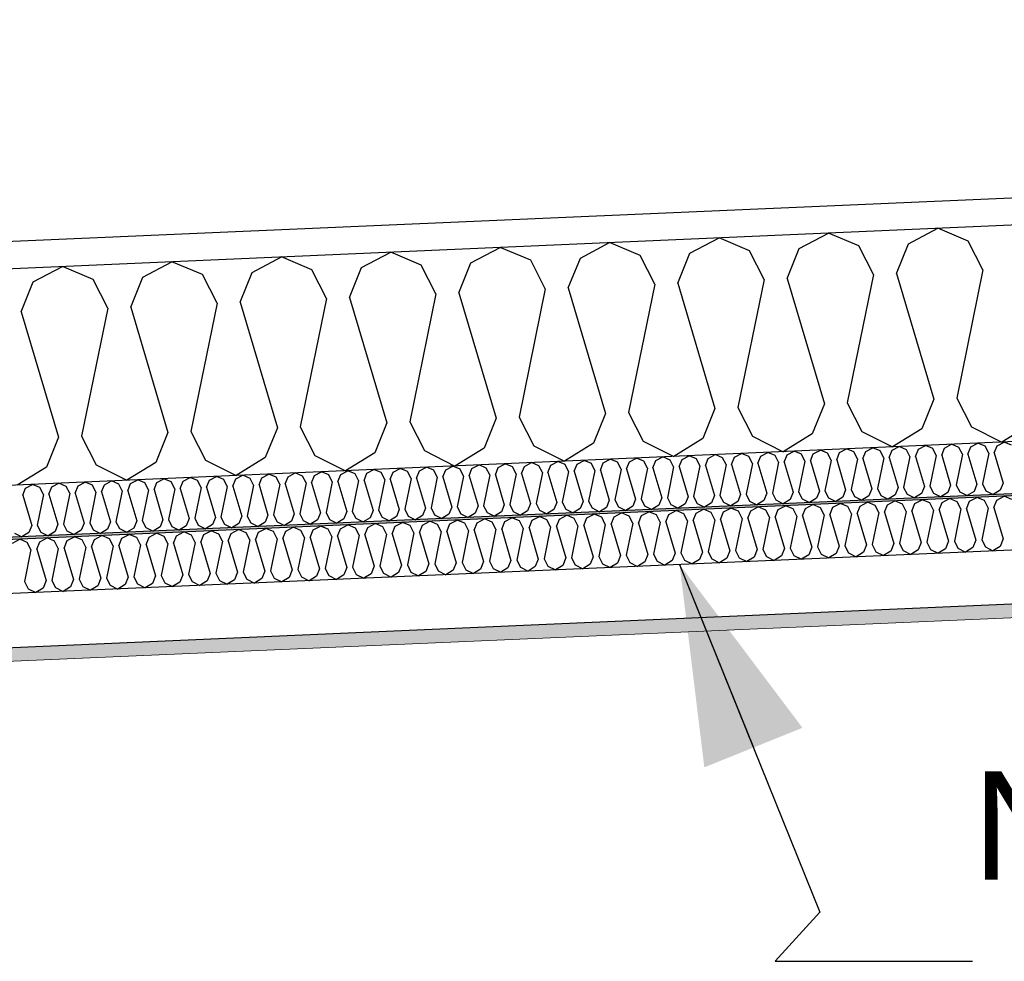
# Model space of a CAD drawing. Header units: millimetres. Extents: x -82116 to -59237, y -2070 to 13065.
# Tile 19 of 66: x -74773 to -73863, y 6256 to 7127. Entities that reach past the tile are written whole.
import ezdxf

# ---------------------------------------------------------------- set-up
doc = ezdxf.new("R2010")
doc.units = ezdxf.units.MM
doc.header["$LTSCALE"] = 0.5
doc.header["$MEASUREMENT"] = 0
doc.linetypes.add('PLINE', pattern=[0])
for name, color, linetype in [('223- Bjelker', 7, 'Continuous'), ('256- Faste himlinger og overflatebehandling (Skravur)(Nye konstruksjoner)', 7, 'Continuous'), ('256- Faste himlinger og overflatebehandling(Nye konstruksjoner)', 7, 'Continuous'), ('261- Primærkonstruksjon (tak)', 7, 'Continuous'), ('261- Primærkonstruksjon (tak) (Skravur)', 7, 'Continuous'), ('832- Tekst bygning(Nye konstruksjoner)', 7, 'Continuous')]:
    doc.layers.add(name, color=color, linetype=linetype)
doc.layers.add('236- Innvendig kledning og overflate(Nye konstruksjoner)', color=7, linetype='Continuous', lineweight=0)
doc.styles.add('GENERATED_STYLE_3', font='arial.ttf')
doc.dimstyles.new('GENERATED_STYLE__2', dxfattribs={"dimtxt": 0.18, "dimasz": 182.4, "dimexe": 0.18, "dimexo": 0.0625, "dimgap": 0, "dimtad": 0, "dimtih": 1, "dimtoh": 1, "dimdec": 4, "dimzin": 0, "dimdsep": 46, "dimcen": 0.09, "dimadec": 0, "dimazin": 0, "dimtfac": 1, "dimtdec": 4, "dimtmove": 0, "dimatfit": 3, "dimldrblk": 'ARROWHEAD_5', "dimfxl": 1, "dimtolj": 1, "dimtzin": 0, "dimarcsym": 0})

# ---------------------------------------------------------------- blocks, each defined once
blk = doc.blocks.new('*X7')
at = {"layer": '261- Primærkonstruksjon (tak) (Skravur)', "linetype": 'PLINE'}
for p, q in [((-73951.86, 6919.58), (-73924.83, 6933.85)), ((-73896.66, 6921.99), (-73924.83, 6933.85)), ((-74154.02, 6910.75), (-74126.98, 6925.02)), ((-74098.81, 6913.16), (-74126.98, 6925.02)), ((-74052.94, 6915.17), (-74025.91, 6929.43)), ((-73997.73, 6917.58), (-74025.91, 6929.43)), ((-74356.17, 6901.93), (-74329.13, 6916.19)), ((-74300.96, 6904.34), (-74329.13, 6916.19)), ((-74255.09, 6906.34), (-74228.06, 6920.61)), ((-74199.89, 6908.75), (-74228.06, 6920.61)), ((-74064.07, 6887.56), (-74052.94, 6915.17)), ((-73984.23, 6891.05), (-73997.73, 6917.58)), ((-73963, 6891.97), (-73951.86, 6919.58)), ((-73883.16, 6895.46), (-73896.66, 6921.99)), ((-74558.32, 6893.1), (-74531.29, 6907.37)), ((-74503.11, 6895.51), (-74531.29, 6907.37)), ((-74457.24, 6897.51), (-74430.21, 6911.78)), ((-74402.04, 6899.92), (-74430.21, 6911.78)), ((-74266.23, 6878.73), (-74255.09, 6906.34)), ((-74186.39, 6882.22), (-74199.89, 6908.75)), ((-74165.15, 6883.15), (-74154.02, 6910.75)), ((-74085.31, 6886.63), (-74098.81, 6913.16)), ((-74760.47, 6884.27), (-74733.44, 6898.54)), ((-74705.26, 6886.68), (-74733.44, 6898.54)), ((-74659.39, 6888.69), (-74632.36, 6902.95)), ((-74604.19, 6891.1), (-74632.36, 6902.95)), ((-74489.61, 6868.98), (-74503.11, 6895.51)), ((-74468.38, 6869.91), (-74457.24, 6897.51)), ((-74388.54, 6873.39), (-74402.04, 6899.92)), ((-74367.3, 6874.32), (-74356.17, 6901.93)), ((-74287.46, 6877.81), (-74300.96, 6904.34)), ((-73883.16, 6895.46), (-73907.34, 6776.97)), ((-74691.76, 6860.15), (-74705.26, 6886.68)), ((-74670.53, 6861.08), (-74659.39, 6888.69)), ((-74590.69, 6864.57), (-74604.19, 6891.1)), ((-74569.45, 6865.5), (-74558.32, 6893.1)), ((-74085.31, 6886.63), (-74109.5, 6768.15)), ((-74064.07, 6887.56), (-74029.66, 6771.63)), ((-73984.23, 6891.05), (-74008.42, 6772.56)), ((-73963, 6891.97), (-73928.58, 6776.04)), ((-74771.6, 6856.67), (-74760.47, 6884.27)), ((-74287.46, 6877.81), (-74311.65, 6759.32)), ((-74266.23, 6878.73), (-74231.81, 6762.81)), ((-74186.39, 6882.22), (-74210.57, 6763.73)), ((-74165.15, 6883.15), (-74130.73, 6767.22)), ((-74489.61, 6868.98), (-74513.8, 6750.49)), ((-74468.38, 6869.91), (-74433.96, 6753.98)), ((-74388.54, 6873.39), (-74412.72, 6754.91)), ((-74367.3, 6874.32), (-74332.88, 6758.39)), ((-74691.76, 6860.15), (-74715.95, 6741.67)), ((-74670.53, 6861.08), (-74636.11, 6745.15)), ((-74590.69, 6864.57), (-74614.87, 6746.08)), ((-74569.45, 6865.5), (-74535.03, 6749.57)), ((-74771.6, 6856.67), (-74737.19, 6740.74)), ((-74109.5, 6768.15), (-74096, 6741.62)), ((-74029.66, 6771.63), (-74040.79, 6744.03)), ((-74008.42, 6772.56), (-73994.92, 6746.03)), ((-73928.58, 6776.04), (-73939.72, 6748.44)), ((-73907.34, 6776.97), (-73893.84, 6750.44)), ((-74311.65, 6759.32), (-74298.15, 6732.79)), ((-74231.81, 6762.81), (-74242.94, 6735.2)), ((-74210.57, 6763.73), (-74197.07, 6737.2)), ((-74130.73, 6767.22), (-74141.87, 6739.61)), ((-74513.8, 6750.49), (-74500.3, 6723.96)), ((-74433.96, 6753.98), (-74445.09, 6726.37)), ((-74412.72, 6754.91), (-74399.22, 6728.38)), ((-74332.88, 6758.39), (-74344.02, 6730.79)), ((-73893.84, 6750.44), (-73865.57, 6736.24)), ((-73838.64, 6752.85), (-73865.57, 6736.24)), ((-74737.19, 6740.74), (-74748.32, 6713.14)), ((-74715.95, 6741.67), (-74702.45, 6715.14)), ((-74636.11, 6745.15), (-74647.24, 6717.55)), ((-74614.87, 6746.08), (-74601.37, 6719.55)), ((-74535.03, 6749.57), (-74546.17, 6721.96)), ((-74096, 6741.62), (-74067.72, 6727.42)), ((-74040.79, 6744.03), (-74067.72, 6727.42)), ((-73994.92, 6746.03), (-73966.65, 6731.83)), ((-73939.72, 6748.44), (-73966.65, 6731.83)), ((-74298.15, 6732.79), (-74269.87, 6718.59)), ((-74242.94, 6735.2), (-74269.87, 6718.59)), ((-74197.07, 6737.2), (-74168.8, 6723)), ((-74141.87, 6739.61), (-74168.8, 6723)), ((-74500.3, 6723.96), (-74472.02, 6709.76)), ((-74445.09, 6726.37), (-74472.02, 6709.76)), ((-74399.22, 6728.38), (-74370.95, 6714.18)), ((-74344.02, 6730.79), (-74370.95, 6714.18)), ((-74702.45, 6715.14), (-74674.18, 6700.94)), ((-74647.24, 6717.55), (-74674.18, 6700.94)), ((-74601.37, 6719.55), (-74573.1, 6705.35)), ((-74546.17, 6721.96), (-74573.1, 6705.35)), ((-74748.32, 6713.14), (-74775.25, 6696.53))]:
    blk.add_line(p, q, dxfattribs=at)
blk = doc.blocks.new('*X22')
at = {"layer": '256- Faste himlinger og overflatebehandling (Skravur)(Nye konstruksjoner)', "linetype": 'PLINE'}
for p, q in [((-73967.07, 6728.67), (-73960.58, 6732.09)), ((-73953.82, 6729.25), (-73960.58, 6732.09)), ((-73942.81, 6729.73), (-73936.32, 6733.15)), ((-73929.56, 6730.31), (-73936.32, 6733.15)), ((-73918.55, 6730.79), (-73912.06, 6734.21)), ((-73905.3, 6731.37), (-73912.06, 6734.21)), ((-73896.97, 6725.22), (-73894.29, 6731.85)), ((-73894.29, 6731.85), (-73887.81, 6735.27)), ((-73881.04, 6732.43), (-73887.81, 6735.27)), ((-73877.8, 6726.06), (-73881.04, 6732.43)), ((-73872.71, 6726.28), (-73870.04, 6732.91)), ((-73870.04, 6732.91), (-73863.55, 6736.33)), ((-73856.79, 6733.49), (-73863.55, 6736.33)), ((-74185.39, 6719.14), (-74178.9, 6722.56)), ((-74172.14, 6719.72), (-74178.9, 6722.56)), ((-74161.13, 6720.2), (-74154.65, 6723.62)), ((-74147.88, 6720.78), (-74154.65, 6723.62)), ((-74136.88, 6721.26), (-74130.39, 6724.68)), ((-74123.63, 6721.83), (-74130.39, 6724.68)), ((-74112.62, 6722.32), (-74106.13, 6725.74)), ((-74099.37, 6722.89), (-74106.13, 6725.74)), ((-74096.13, 6716.53), (-74099.37, 6722.89)), ((-74091.03, 6716.75), (-74088.36, 6723.37)), ((-74088.36, 6723.37), (-74081.87, 6726.8)), ((-74075.11, 6723.95), (-74081.87, 6726.8)), ((-74071.87, 6717.59), (-74075.11, 6723.95)), ((-74066.77, 6717.81), (-74064.1, 6724.43)), ((-74064.1, 6724.43), (-74057.61, 6727.86)), ((-74050.85, 6725.01), (-74057.61, 6727.86)), ((-74047.61, 6718.65), (-74050.85, 6725.01)), ((-74042.52, 6718.87), (-74039.84, 6725.49)), ((-74039.84, 6725.49), (-74033.36, 6728.92)), ((-74026.59, 6726.07), (-74033.36, 6728.92)), ((-74023.35, 6719.7), (-74026.59, 6726.07)), ((-74018.26, 6719.93), (-74015.58, 6726.55)), ((-74015.58, 6726.55), (-74009.1, 6729.98)), ((-74002.34, 6727.13), (-74009.1, 6729.98)), ((-73999.1, 6720.76), (-74002.34, 6727.13)), ((-73994, 6720.99), (-73991.33, 6727.61)), ((-73991.33, 6727.61), (-73984.84, 6731.04)), ((-73978.08, 6728.19), (-73984.84, 6731.04)), ((-73974.84, 6721.82), (-73978.08, 6728.19)), ((-73969.74, 6722.05), (-73967.07, 6728.67)), ((-73950.58, 6722.88), (-73956.38, 6694.44)), ((-73950.58, 6722.88), (-73953.82, 6729.25)), ((-73945.48, 6723.1), (-73942.81, 6729.73)), ((-73945.48, 6723.1), (-73937.22, 6695.28)), ((-73926.32, 6723.94), (-73932.13, 6695.5)), ((-73926.32, 6723.94), (-73929.56, 6730.31)), ((-73921.22, 6724.16), (-73918.55, 6730.79)), ((-73921.22, 6724.16), (-73912.96, 6696.34)), ((-73902.06, 6725), (-73907.87, 6696.56)), ((-73902.06, 6725), (-73905.3, 6731.37)), ((-73896.97, 6725.22), (-73888.71, 6697.4)), ((-73877.8, 6726.06), (-73883.61, 6697.62)), ((-73872.71, 6726.28), (-73864.45, 6698.46)), ((-74379.46, 6710.67), (-74372.97, 6714.09)), ((-74366.21, 6711.24), (-74372.97, 6714.09)), ((-74355.2, 6711.72), (-74348.71, 6715.15)), ((-74341.95, 6712.3), (-74348.71, 6715.15)), ((-74330.94, 6712.78), (-74324.45, 6716.21)), ((-74317.69, 6713.36), (-74324.45, 6716.21)), ((-74309.36, 6707.22), (-74306.68, 6713.84)), ((-74306.68, 6713.84), (-74300.19, 6717.27)), ((-74293.43, 6714.42), (-74300.19, 6717.27)), ((-74290.19, 6708.05), (-74293.43, 6714.42)), ((-74285.1, 6708.28), (-74282.42, 6714.9)), ((-74282.42, 6714.9), (-74275.94, 6718.33)), ((-74269.18, 6715.48), (-74275.94, 6718.33)), ((-74265.94, 6709.11), (-74269.18, 6715.48)), ((-74260.84, 6709.34), (-74258.17, 6715.96)), ((-74258.17, 6715.96), (-74251.68, 6719.39)), ((-74244.92, 6716.54), (-74251.68, 6719.39)), ((-74241.68, 6710.17), (-74244.92, 6716.54)), ((-74236.58, 6710.39), (-74233.91, 6717.02)), ((-74233.91, 6717.02), (-74227.42, 6720.44)), ((-74220.66, 6717.6), (-74227.42, 6720.44)), ((-74217.42, 6711.23), (-74220.66, 6717.6)), ((-74212.32, 6711.45), (-74209.65, 6718.08)), ((-74209.65, 6718.08), (-74203.16, 6721.5)), ((-74196.4, 6718.66), (-74203.16, 6721.5)), ((-74193.16, 6712.29), (-74196.4, 6718.66)), ((-74188.06, 6712.51), (-74185.39, 6719.14)), ((-74168.9, 6713.35), (-74172.14, 6719.72)), ((-74163.81, 6713.57), (-74161.13, 6720.2)), ((-74163.81, 6713.57), (-74155.55, 6685.75)), ((-74144.64, 6714.41), (-74150.45, 6685.97)), ((-74144.64, 6714.41), (-74147.88, 6720.78)), ((-74139.55, 6714.63), (-74136.88, 6721.26)), ((-74139.55, 6714.63), (-74131.29, 6686.81)), ((-74120.39, 6715.47), (-74126.19, 6687.03)), ((-74120.39, 6715.47), (-74123.63, 6721.83)), ((-74115.29, 6715.69), (-74112.62, 6722.32)), ((-74115.29, 6715.69), (-74107.03, 6687.87)), ((-74096.13, 6716.53), (-74101.93, 6688.09)), ((-74091.03, 6716.75), (-74082.77, 6688.93)), ((-74071.87, 6717.59), (-74077.67, 6689.15)), ((-74066.77, 6717.81), (-74058.51, 6689.99)), ((-74047.61, 6718.65), (-74053.42, 6690.21)), ((-74042.52, 6718.87), (-74034.25, 6691.04)), ((-74023.35, 6719.7), (-74029.16, 6691.27)), ((-74018.26, 6719.93), (-74010, 6692.1)), ((-73999.1, 6720.76), (-74004.9, 6692.33)), ((-73994, 6720.99), (-73985.74, 6693.16)), ((-73974.84, 6721.82), (-73980.64, 6693.39)), ((-73969.74, 6722.05), (-73961.48, 6694.22)), ((-74597.78, 6701.13), (-74591.29, 6704.56)), ((-74584.53, 6701.71), (-74591.29, 6704.56)), ((-74573.52, 6702.19), (-74567.03, 6705.62)), ((-74560.27, 6702.77), (-74567.03, 6705.62)), ((-74549.26, 6703.25), (-74542.78, 6706.68)), ((-74536.02, 6703.83), (-74542.78, 6706.68)), ((-74525.01, 6704.31), (-74518.52, 6707.73)), ((-74511.76, 6704.89), (-74518.52, 6707.73)), ((-74508.52, 6698.52), (-74511.76, 6704.89)), ((-74503.42, 6698.74), (-74500.75, 6705.37)), ((-74500.75, 6705.37), (-74494.26, 6708.79)), ((-74487.5, 6705.95), (-74494.26, 6708.79)), ((-74484.26, 6699.58), (-74487.5, 6705.95)), ((-74479.16, 6699.8), (-74476.49, 6706.43)), ((-74476.49, 6706.43), (-74470, 6709.85)), ((-74463.24, 6707.01), (-74470, 6709.85)), ((-74460, 6700.64), (-74463.24, 6707.01)), ((-74454.9, 6700.86), (-74452.23, 6707.49)), ((-74452.23, 6707.49), (-74445.74, 6710.91)), ((-74438.98, 6708.07), (-74445.74, 6710.91)), ((-74435.74, 6701.7), (-74438.98, 6708.07)), ((-74430.65, 6701.92), (-74427.97, 6708.55)), ((-74427.97, 6708.55), (-74421.49, 6711.97)), ((-74414.72, 6709.13), (-74421.49, 6711.97)), ((-74411.48, 6702.76), (-74414.72, 6709.13)), ((-74406.39, 6702.98), (-74403.72, 6709.61)), ((-74403.72, 6709.61), (-74397.23, 6713.03)), ((-74390.47, 6710.18), (-74397.23, 6713.03)), ((-74387.23, 6703.82), (-74390.47, 6710.18)), ((-74382.13, 6704.04), (-74379.46, 6710.67)), ((-74362.97, 6704.88), (-74368.77, 6676.44)), ((-74362.97, 6704.88), (-74366.21, 6711.24)), ((-74357.87, 6705.1), (-74355.2, 6711.72)), ((-74357.87, 6705.1), (-74349.61, 6677.28)), ((-74338.71, 6705.94), (-74344.51, 6677.5)), ((-74338.71, 6705.94), (-74341.95, 6712.3)), ((-74333.61, 6706.16), (-74330.94, 6712.78)), ((-74333.61, 6706.16), (-74325.35, 6678.34)), ((-74314.45, 6706.99), (-74320.26, 6678.56)), ((-74314.45, 6706.99), (-74317.69, 6713.36)), ((-74309.36, 6707.22), (-74301.09, 6679.39)), ((-74290.19, 6708.05), (-74296, 6679.62)), ((-74285.1, 6708.28), (-74276.84, 6680.45)), ((-74265.94, 6709.11), (-74271.74, 6680.68)), ((-74260.84, 6709.34), (-74252.58, 6681.51)), ((-74241.68, 6710.17), (-74247.48, 6681.74)), ((-74236.58, 6710.39), (-74228.32, 6682.57)), ((-74217.42, 6711.23), (-74223.22, 6682.79)), ((-74212.32, 6711.45), (-74204.06, 6683.63)), ((-74193.16, 6712.29), (-74198.97, 6683.85)), ((-74188.06, 6712.51), (-74179.8, 6684.69)), ((-74168.9, 6713.35), (-74174.71, 6684.91)), ((-74767.59, 6693.72), (-74761.1, 6697.14)), ((-74754.34, 6694.3), (-74761.1, 6697.14)), ((-74743.33, 6694.78), (-74736.84, 6698.2)), ((-74730.08, 6695.36), (-74736.84, 6698.2)), ((-74726.84, 6688.99), (-74730.08, 6695.36)), ((-74721.74, 6689.21), (-74719.07, 6695.84)), ((-74719.07, 6695.84), (-74712.58, 6699.26)), ((-74705.82, 6696.42), (-74712.58, 6699.26)), ((-74702.58, 6690.05), (-74705.82, 6696.42)), ((-74697.49, 6690.27), (-74694.81, 6696.9)), ((-74694.81, 6696.9), (-74688.33, 6700.32)), ((-74681.56, 6697.47), (-74688.33, 6700.32)), ((-74678.32, 6691.11), (-74681.56, 6697.47)), ((-74673.23, 6691.33), (-74670.56, 6697.96)), ((-74670.56, 6697.96), (-74664.07, 6701.38)), ((-74657.31, 6698.53), (-74664.07, 6701.38)), ((-74654.07, 6692.17), (-74657.31, 6698.53)), ((-74648.97, 6692.39), (-74646.3, 6699.01)), ((-74646.3, 6699.01), (-74639.81, 6702.44)), ((-74633.05, 6699.59), (-74639.81, 6702.44)), ((-74629.81, 6693.23), (-74633.05, 6699.59)), ((-74624.71, 6693.45), (-74622.04, 6700.07)), ((-74622.04, 6700.07), (-74615.55, 6703.5)), ((-74608.79, 6700.65), (-74615.55, 6703.5)), ((-74605.55, 6694.29), (-74608.79, 6700.65)), ((-74600.45, 6694.51), (-74597.78, 6701.13)), ((-74581.29, 6695.34), (-74587.1, 6666.91)), ((-74581.29, 6695.34), (-74584.53, 6701.71)), ((-74576.2, 6695.57), (-74573.52, 6702.19)), ((-74576.2, 6695.57), (-74567.93, 6667.74)), ((-74557.03, 6696.4), (-74562.84, 6667.97)), ((-74557.03, 6696.4), (-74560.27, 6702.77)), ((-74551.94, 6696.63), (-74549.26, 6703.25)), ((-74551.94, 6696.63), (-74543.68, 6668.8)), ((-74532.78, 6697.46), (-74538.58, 6669.03)), ((-74532.78, 6697.46), (-74536.02, 6703.83)), ((-74527.68, 6697.69), (-74525.01, 6704.31)), ((-74527.68, 6697.69), (-74519.42, 6669.86)), ((-74508.52, 6698.52), (-74514.32, 6670.08)), ((-74503.42, 6698.74), (-74495.16, 6670.92)), ((-74484.26, 6699.58), (-74490.06, 6671.14)), ((-74479.16, 6699.8), (-74470.9, 6671.98)), ((-74460, 6700.64), (-74465.81, 6672.2)), ((-74454.9, 6700.86), (-74446.64, 6673.04)), ((-74435.74, 6701.7), (-74441.55, 6673.26)), ((-74430.65, 6701.92), (-74422.39, 6674.1)), ((-74411.48, 6702.76), (-74417.29, 6674.32)), ((-74406.39, 6702.98), (-74398.13, 6675.16)), ((-74387.23, 6703.82), (-74393.03, 6675.38)), ((-74382.13, 6704.04), (-74373.87, 6676.22)), ((-73937.22, 6695.28), (-73939.89, 6688.66)), ((-73932.13, 6695.5), (-73928.89, 6689.14)), ((-73912.96, 6696.34), (-73915.64, 6689.72)), ((-73907.87, 6696.56), (-73904.63, 6690.2)), ((-73888.71, 6697.4), (-73891.38, 6690.77)), ((-73883.61, 6697.62), (-73880.37, 6691.26)), ((-73864.45, 6698.46), (-73867.12, 6691.83)), ((-74770.26, 6687.09), (-74767.59, 6693.72)), ((-74770.26, 6687.09), (-74762, 6659.27)), ((-74751.1, 6687.93), (-74756.9, 6659.49)), ((-74751.1, 6687.93), (-74754.34, 6694.3)), ((-74746, 6688.15), (-74743.33, 6694.78)), ((-74746, 6688.15), (-74737.74, 6660.33)), ((-74726.84, 6688.99), (-74732.64, 6660.55)), ((-74721.74, 6689.21), (-74713.48, 6661.39)), ((-74702.58, 6690.05), (-74708.39, 6661.61)), ((-74697.49, 6690.27), (-74689.23, 6662.45)), ((-74678.32, 6691.11), (-74684.13, 6662.67)), ((-74673.23, 6691.33), (-74664.97, 6663.51)), ((-74654.07, 6692.17), (-74659.87, 6663.73)), ((-74648.97, 6692.39), (-74640.71, 6664.57)), ((-74629.81, 6693.23), (-74635.61, 6664.79)), ((-74624.71, 6693.45), (-74616.45, 6665.63)), ((-74605.55, 6694.29), (-74611.35, 6665.85)), ((-74600.45, 6694.51), (-74592.19, 6666.68)), ((-74131.29, 6686.81), (-74133.96, 6680.18)), ((-74126.19, 6687.03), (-74122.95, 6680.66)), ((-74107.03, 6687.87), (-74109.7, 6681.24)), ((-74101.93, 6688.09), (-74098.69, 6681.72)), ((-74082.77, 6688.93), (-74085.44, 6682.3)), ((-74077.67, 6689.15), (-74074.43, 6682.78)), ((-74058.51, 6689.99), (-74061.19, 6683.36)), ((-74053.42, 6690.21), (-74050.18, 6683.84)), ((-74034.25, 6691.04), (-74036.93, 6684.42)), ((-74029.16, 6691.27), (-74025.92, 6684.9)), ((-74010, 6692.1), (-74012.67, 6685.48)), ((-74004.9, 6692.33), (-74001.66, 6685.96)), ((-73988.41, 6686.54), (-73994.87, 6682.55)), ((-73985.74, 6693.16), (-73988.41, 6686.54)), ((-73980.64, 6693.39), (-73977.4, 6687.02)), ((-73977.4, 6687.02), (-73970.62, 6683.61)), ((-73964.15, 6687.6), (-73970.62, 6683.61)), ((-73961.48, 6694.22), (-73964.15, 6687.6)), ((-73956.38, 6694.44), (-73953.14, 6688.08)), ((-73953.14, 6688.08), (-73946.36, 6684.67)), ((-73939.89, 6688.66), (-73946.36, 6684.67)), ((-73928.89, 6689.14), (-73922.1, 6685.73)), ((-73915.64, 6689.72), (-73922.1, 6685.73)), ((-73904.63, 6690.2), (-73897.84, 6686.79)), ((-73891.38, 6690.77), (-73897.84, 6686.79)), ((-73880.37, 6691.26), (-73873.58, 6687.85)), ((-73867.12, 6691.83), (-73873.58, 6687.85)), ((-74349.61, 6677.28), (-74352.28, 6670.65)), ((-74344.51, 6677.5), (-74341.27, 6671.13)), ((-74325.35, 6678.34), (-74328.03, 6671.71)), ((-74320.26, 6678.56), (-74317.02, 6672.19)), ((-74301.09, 6679.39), (-74303.77, 6672.77)), ((-74296, 6679.62), (-74292.76, 6673.25)), ((-74276.84, 6680.45), (-74279.51, 6673.83)), ((-74271.74, 6680.68), (-74268.5, 6674.31)), ((-74252.58, 6681.51), (-74255.25, 6674.89)), ((-74247.48, 6681.74), (-74244.24, 6675.37)), ((-74228.32, 6682.57), (-74230.99, 6675.95)), ((-74223.22, 6682.79), (-74219.98, 6676.43)), ((-74204.06, 6683.63), (-74206.73, 6677.01)), ((-74198.97, 6683.85), (-74195.73, 6677.49)), ((-74195.73, 6677.49), (-74188.94, 6674.08)), ((-74182.48, 6678.06), (-74188.94, 6674.08)), ((-74179.8, 6684.69), (-74182.48, 6678.06)), ((-74174.71, 6684.91), (-74171.47, 6678.55)), ((-74171.47, 6678.55), (-74164.68, 6675.14)), ((-74158.22, 6679.12), (-74164.68, 6675.14)), ((-74155.55, 6685.75), (-74158.22, 6679.12)), ((-74150.45, 6685.97), (-74147.21, 6679.6)), ((-74147.21, 6679.6), (-74140.42, 6676.2)), ((-74133.96, 6680.18), (-74140.42, 6676.2)), ((-74122.95, 6680.66), (-74116.17, 6677.26)), ((-74109.7, 6681.24), (-74116.17, 6677.26)), ((-74098.69, 6681.72), (-74091.91, 6678.32)), ((-74085.44, 6682.3), (-74091.91, 6678.32)), ((-74074.43, 6682.78), (-74067.65, 6679.37)), ((-74061.19, 6683.36), (-74067.65, 6679.37)), ((-74050.18, 6683.84), (-74043.39, 6680.43)), ((-74036.93, 6684.42), (-74043.39, 6680.43)), ((-74025.92, 6684.9), (-74019.13, 6681.49)), ((-74012.67, 6685.48), (-74019.13, 6681.49)), ((-74001.66, 6685.96), (-73994.87, 6682.55)), ((-74562.84, 6667.97), (-74559.6, 6661.6)), ((-74543.68, 6668.8), (-74546.35, 6662.18)), ((-74538.58, 6669.03), (-74535.34, 6662.66)), ((-74519.42, 6669.86), (-74522.09, 6663.24)), ((-74514.32, 6670.08), (-74511.08, 6663.72)), ((-74495.16, 6670.92), (-74497.83, 6664.3)), ((-74490.06, 6671.14), (-74486.82, 6664.78)), ((-74470.9, 6671.98), (-74473.57, 6665.36)), ((-74465.81, 6672.2), (-74462.57, 6665.84)), ((-74446.64, 6673.04), (-74449.32, 6666.41)), ((-74441.55, 6673.26), (-74438.31, 6666.9)), ((-74422.39, 6674.1), (-74425.06, 6667.47)), ((-74417.29, 6674.32), (-74414.05, 6667.95)), ((-74400.8, 6668.53), (-74407.26, 6664.55)), ((-74398.13, 6675.16), (-74400.8, 6668.53)), ((-74393.03, 6675.38), (-74389.79, 6669.01)), ((-74389.79, 6669.01), (-74383, 6665.61)), ((-74376.54, 6669.59), (-74383, 6665.61)), ((-74373.87, 6676.22), (-74376.54, 6669.59)), ((-74368.77, 6676.44), (-74365.53, 6670.07)), ((-74365.53, 6670.07), (-74358.75, 6666.66)), ((-74352.28, 6670.65), (-74358.75, 6666.66)), ((-74341.27, 6671.13), (-74334.49, 6667.72)), ((-74328.03, 6671.71), (-74334.49, 6667.72)), ((-74317.02, 6672.19), (-74310.23, 6668.78)), ((-74303.77, 6672.77), (-74310.23, 6668.78)), ((-74292.76, 6673.25), (-74285.97, 6669.84)), ((-74279.51, 6673.83), (-74285.97, 6669.84)), ((-74268.5, 6674.31), (-74261.71, 6670.9)), ((-74255.25, 6674.89), (-74261.71, 6670.9)), ((-74244.24, 6675.37), (-74237.46, 6671.96)), ((-74230.99, 6675.95), (-74237.46, 6671.96)), ((-74219.98, 6676.43), (-74213.2, 6673.02)), ((-74206.73, 6677.01), (-74213.2, 6673.02)), ((-74762, 6659.27), (-74764.67, 6652.65)), ((-74756.9, 6659.49), (-74753.66, 6653.13)), ((-74737.74, 6660.33), (-74740.41, 6653.7)), ((-74732.64, 6660.55), (-74729.41, 6654.19)), ((-74713.48, 6661.39), (-74716.16, 6654.76)), ((-74708.39, 6661.61), (-74705.15, 6655.24)), ((-74689.23, 6662.45), (-74691.9, 6655.82)), ((-74684.13, 6662.67), (-74680.89, 6656.3)), ((-74664.97, 6663.51), (-74667.64, 6656.88)), ((-74659.87, 6663.73), (-74656.63, 6657.36)), ((-74640.71, 6664.57), (-74643.38, 6657.94)), ((-74635.61, 6664.79), (-74632.37, 6658.42)), ((-74619.12, 6659), (-74625.59, 6655.01)), ((-74616.45, 6665.63), (-74619.12, 6659)), ((-74611.35, 6665.85), (-74608.11, 6659.48)), ((-74608.11, 6659.48), (-74601.33, 6656.07)), ((-74594.87, 6660.06), (-74601.33, 6656.07)), ((-74592.19, 6666.68), (-74594.87, 6660.06)), ((-74587.1, 6666.91), (-74583.86, 6660.54)), ((-74583.86, 6660.54), (-74577.07, 6657.13)), ((-74570.61, 6661.12), (-74577.07, 6657.13)), ((-74567.93, 6667.74), (-74570.61, 6661.12)), ((-74559.6, 6661.6), (-74552.81, 6658.19)), ((-74546.35, 6662.18), (-74552.81, 6658.19)), ((-74535.34, 6662.66), (-74528.55, 6659.25)), ((-74522.09, 6663.24), (-74528.55, 6659.25)), ((-74511.08, 6663.72), (-74504.3, 6660.31)), ((-74497.83, 6664.3), (-74504.3, 6660.31)), ((-74486.82, 6664.78), (-74480.04, 6661.37)), ((-74473.57, 6665.36), (-74480.04, 6661.37)), ((-74462.57, 6665.84), (-74455.78, 6662.43)), ((-74449.32, 6666.41), (-74455.78, 6662.43)), ((-74438.31, 6666.9), (-74431.52, 6663.49)), ((-74425.06, 6667.47), (-74431.52, 6663.49)), ((-74414.05, 6667.95), (-74407.26, 6664.55)), ((-74777.92, 6652.07), (-74771.14, 6648.66)), ((-74764.67, 6652.65), (-74771.14, 6648.66)), ((-74753.66, 6653.13), (-74746.88, 6649.72)), ((-74740.41, 6653.7), (-74746.88, 6649.72)), ((-74729.41, 6654.19), (-74722.62, 6650.78)), ((-74716.16, 6654.76), (-74722.62, 6650.78)), ((-74705.15, 6655.24), (-74698.36, 6651.84)), ((-74691.9, 6655.82), (-74698.36, 6651.84)), ((-74680.89, 6656.3), (-74674.1, 6652.9)), ((-74667.64, 6656.88), (-74674.1, 6652.9)), ((-74656.63, 6657.36), (-74649.84, 6653.96)), ((-74643.38, 6657.94), (-74649.84, 6653.96)), ((-74632.37, 6658.42), (-74625.59, 6655.01))]:
    blk.add_line(p, q, dxfattribs=at)
blk = doc.blocks.new('*X23')
at = {"layer": '256- Faste himlinger og overflatebehandling (Skravur)(Nye konstruksjoner)', "linetype": 'PLINE'}
for p, q in [((-73870.15, 6682.72), (-73863.39, 6686.29)), ((-73856.35, 6683.33), (-73863.39, 6686.29)), ((-74072.3, 6673.9), (-74065.54, 6677.46)), ((-74058.5, 6674.5), (-74065.54, 6677.46)), ((-74047.03, 6675), (-74040.27, 6678.57)), ((-74033.23, 6675.6), (-74040.27, 6678.57)), ((-74021.76, 6676.1), (-74015, 6679.67)), ((-74007.96, 6676.71), (-74015, 6679.67)), ((-73999.28, 6670.31), (-73996.49, 6677.21)), ((-73996.49, 6677.21), (-73989.73, 6680.77)), ((-73982.69, 6677.81), (-73989.73, 6680.77)), ((-73979.32, 6671.18), (-73982.69, 6677.81)), ((-73974.01, 6671.41), (-73971.22, 6678.31)), ((-73971.22, 6678.31), (-73964.46, 6681.88)), ((-73957.42, 6678.91), (-73964.46, 6681.88)), ((-73954.05, 6672.28), (-73957.42, 6678.91)), ((-73948.74, 6672.51), (-73945.95, 6679.41)), ((-73945.95, 6679.41), (-73939.2, 6682.98)), ((-73932.15, 6680.02), (-73939.2, 6682.98)), ((-73928.78, 6673.38), (-73932.15, 6680.02)), ((-73923.47, 6673.62), (-73920.68, 6680.52)), ((-73920.68, 6680.52), (-73913.93, 6684.08)), ((-73906.88, 6681.12), (-73913.93, 6684.08)), ((-73903.51, 6674.49), (-73906.88, 6681.12)), ((-73898.2, 6674.72), (-73895.42, 6681.62)), ((-73895.42, 6681.62), (-73888.66, 6685.19)), ((-73881.61, 6682.22), (-73888.66, 6685.19)), ((-73878.24, 6675.59), (-73881.61, 6682.22)), ((-73872.93, 6675.82), (-73870.15, 6682.72)), ((-74274.45, 6665.07), (-74267.69, 6668.64)), ((-74260.65, 6665.67), (-74267.69, 6668.64)), ((-74249.18, 6666.17), (-74242.42, 6669.74)), ((-74235.38, 6666.78), (-74242.42, 6669.74)), ((-74223.91, 6667.28), (-74217.15, 6670.84)), ((-74210.11, 6667.88), (-74217.15, 6670.84)), ((-74201.43, 6661.48), (-74198.64, 6668.38)), ((-74198.64, 6668.38), (-74191.88, 6671.95)), ((-74184.84, 6668.98), (-74191.88, 6671.95)), ((-74181.47, 6662.35), (-74184.84, 6668.98)), ((-74176.16, 6662.58), (-74173.37, 6669.48)), ((-74173.37, 6669.48), (-74166.62, 6673.05)), ((-74159.57, 6670.09), (-74166.62, 6673.05)), ((-74156.2, 6663.45), (-74159.57, 6670.09)), ((-74150.89, 6663.69), (-74148.1, 6670.59)), ((-74148.1, 6670.59), (-74141.35, 6674.15)), ((-74134.3, 6671.19), (-74141.35, 6674.15)), ((-74130.93, 6664.56), (-74134.3, 6671.19)), ((-74125.62, 6664.79), (-74122.84, 6671.69)), ((-74122.84, 6671.69), (-74116.08, 6675.26)), ((-74109.03, 6672.29), (-74116.08, 6675.26)), ((-74105.66, 6665.66), (-74109.03, 6672.29)), ((-74100.35, 6665.89), (-74097.57, 6672.79)), ((-74097.57, 6672.79), (-74090.81, 6676.36)), ((-74083.77, 6673.4), (-74090.81, 6676.36)), ((-74080.39, 6666.76), (-74083.77, 6673.4)), ((-74075.08, 6667), (-74072.3, 6673.9)), ((-74055.12, 6667.87), (-74058.5, 6674.5)), ((-74049.81, 6668.1), (-74047.03, 6675)), ((-74049.81, 6668.1), (-74041.21, 6639.12)), ((-74029.85, 6668.97), (-74035.9, 6639.35)), ((-74029.85, 6668.97), (-74033.23, 6675.6)), ((-74024.54, 6669.2), (-74021.76, 6676.1)), ((-74024.54, 6669.2), (-74015.94, 6640.22)), ((-74004.58, 6670.07), (-74010.63, 6640.45)), ((-74004.58, 6670.07), (-74007.96, 6676.71)), ((-73999.28, 6670.31), (-73990.67, 6641.32)), ((-73979.32, 6671.18), (-73985.36, 6641.56)), ((-73974.01, 6671.41), (-73965.4, 6642.43)), ((-73954.05, 6672.28), (-73960.09, 6642.66)), ((-73948.74, 6672.51), (-73940.13, 6643.53)), ((-73928.78, 6673.38), (-73934.82, 6643.76)), ((-73923.47, 6673.62), (-73914.86, 6644.63)), ((-73903.51, 6674.49), (-73909.55, 6644.87)), ((-73898.2, 6674.72), (-73889.59, 6645.74)), ((-73878.24, 6675.59), (-73884.29, 6645.97)), ((-73872.93, 6675.82), (-73864.33, 6646.84)), ((-74476.6, 6656.25), (-74469.84, 6659.81)), ((-74462.8, 6656.85), (-74469.84, 6659.81)), ((-74451.33, 6657.35), (-74444.57, 6660.92)), ((-74437.53, 6657.95), (-74444.57, 6660.92)), ((-74426.06, 6658.45), (-74419.3, 6662.02)), ((-74412.26, 6659.05), (-74419.3, 6662.02)), ((-74408.89, 6652.42), (-74412.26, 6659.05)), ((-74403.58, 6652.65), (-74400.79, 6659.56)), ((-74400.79, 6659.56), (-74394.04, 6663.12)), ((-74386.99, 6660.16), (-74394.04, 6663.12)), ((-74383.62, 6653.53), (-74386.99, 6660.16)), ((-74378.31, 6653.76), (-74375.53, 6660.66)), ((-74375.53, 6660.66), (-74368.77, 6664.23)), ((-74361.72, 6661.26), (-74368.77, 6664.23)), ((-74358.35, 6654.63), (-74361.72, 6661.26)), ((-74353.04, 6654.86), (-74350.26, 6661.76)), ((-74350.26, 6661.76), (-74343.5, 6665.33)), ((-74336.45, 6662.36), (-74343.5, 6665.33)), ((-74333.08, 6655.73), (-74336.45, 6662.36)), ((-74327.77, 6655.96), (-74324.99, 6662.86)), ((-74324.99, 6662.86), (-74318.23, 6666.43)), ((-74311.19, 6663.47), (-74318.23, 6666.43)), ((-74307.81, 6656.84), (-74311.19, 6663.47)), ((-74302.5, 6657.07), (-74299.72, 6663.97)), ((-74299.72, 6663.97), (-74292.96, 6667.54)), ((-74285.92, 6664.57), (-74292.96, 6667.54)), ((-74282.54, 6657.94), (-74285.92, 6664.57)), ((-74277.23, 6658.17), (-74274.45, 6665.07)), ((-74257.27, 6659.04), (-74263.32, 6629.42)), ((-74257.27, 6659.04), (-74260.65, 6665.67)), ((-74251.96, 6659.27), (-74249.18, 6666.17)), ((-74251.96, 6659.27), (-74243.36, 6630.29)), ((-74232, 6660.14), (-74238.05, 6630.52)), ((-74232, 6660.14), (-74235.38, 6666.78)), ((-74226.7, 6660.38), (-74223.91, 6667.28)), ((-74226.7, 6660.38), (-74218.09, 6631.39)), ((-74206.74, 6661.25), (-74212.78, 6631.63)), ((-74206.74, 6661.25), (-74210.11, 6667.88)), ((-74201.43, 6661.48), (-74192.82, 6632.5)), ((-74181.47, 6662.35), (-74187.51, 6632.73)), ((-74176.16, 6662.58), (-74167.55, 6633.6)), ((-74156.2, 6663.45), (-74162.24, 6633.83)), ((-74150.89, 6663.69), (-74142.28, 6634.7)), ((-74130.93, 6664.56), (-74136.97, 6634.94)), ((-74125.62, 6664.79), (-74117.01, 6635.81)), ((-74105.66, 6665.66), (-74111.71, 6636.04)), ((-74100.35, 6665.89), (-74091.75, 6636.91)), ((-74080.39, 6666.76), (-74086.44, 6637.14)), ((-74075.08, 6667), (-74066.48, 6638.01)), ((-74055.12, 6667.87), (-74061.17, 6638.25)), ((-74704.02, 6646.32), (-74697.26, 6649.88)), ((-74690.22, 6646.92), (-74697.26, 6649.88)), ((-74678.75, 6647.42), (-74671.99, 6650.99)), ((-74664.95, 6648.02), (-74671.99, 6650.99)), ((-74653.48, 6648.52), (-74646.73, 6652.09)), ((-74639.68, 6649.12), (-74646.73, 6652.09)), ((-74628.21, 6649.63), (-74621.46, 6653.19)), ((-74614.41, 6650.23), (-74621.46, 6653.19)), ((-74611.04, 6643.6), (-74614.41, 6650.23)), ((-74605.73, 6643.83), (-74602.95, 6650.73)), ((-74602.95, 6650.73), (-74596.19, 6654.3)), ((-74589.14, 6651.33), (-74596.19, 6654.3)), ((-74585.77, 6644.7), (-74589.14, 6651.33)), ((-74580.46, 6644.93), (-74577.68, 6651.83)), ((-74577.68, 6651.83), (-74570.92, 6655.4)), ((-74563.88, 6652.43), (-74570.92, 6655.4)), ((-74560.5, 6645.8), (-74563.88, 6652.43)), ((-74555.19, 6646.03), (-74552.41, 6652.94)), ((-74552.41, 6652.94), (-74545.65, 6656.5)), ((-74538.61, 6653.54), (-74545.65, 6656.5)), ((-74535.23, 6646.91), (-74538.61, 6653.54)), ((-74529.92, 6647.14), (-74527.14, 6654.04)), ((-74527.14, 6654.04), (-74520.38, 6657.61)), ((-74513.34, 6654.64), (-74520.38, 6657.61)), ((-74509.96, 6648.01), (-74513.34, 6654.64)), ((-74504.65, 6648.24), (-74501.87, 6655.14)), ((-74501.87, 6655.14), (-74495.11, 6658.71)), ((-74488.07, 6655.74), (-74495.11, 6658.71)), ((-74484.69, 6649.11), (-74488.07, 6655.74)), ((-74479.38, 6649.34), (-74476.6, 6656.25)), ((-74459.42, 6650.22), (-74465.47, 6620.59)), ((-74459.42, 6650.22), (-74462.8, 6656.85)), ((-74454.12, 6650.45), (-74451.33, 6657.35)), ((-74454.12, 6650.45), (-74445.51, 6621.47)), ((-74434.16, 6651.32), (-74440.2, 6621.7)), ((-74434.16, 6651.32), (-74437.53, 6657.95)), ((-74428.85, 6651.55), (-74426.06, 6658.45)), ((-74428.85, 6651.55), (-74420.24, 6622.57)), ((-74408.89, 6652.42), (-74414.93, 6622.8)), ((-74403.58, 6652.65), (-74394.97, 6623.67)), ((-74383.62, 6653.53), (-74389.66, 6623.9)), ((-74378.31, 6653.76), (-74369.7, 6624.77)), ((-74358.35, 6654.63), (-74364.4, 6625.01)), ((-74353.04, 6654.86), (-74344.44, 6625.88)), ((-74333.08, 6655.73), (-74339.13, 6626.11)), ((-74327.77, 6655.96), (-74319.17, 6626.98)), ((-74307.81, 6656.84), (-74313.86, 6627.21)), ((-74302.5, 6657.07), (-74293.9, 6628.08)), ((-74282.54, 6657.94), (-74288.59, 6628.32)), ((-74277.23, 6658.17), (-74268.63, 6629.19)), ((-74779.83, 6643.01), (-74773.07, 6646.57)), ((-74766.03, 6643.61), (-74773.07, 6646.57)), ((-74762.65, 6636.98), (-74766.03, 6643.61)), ((-74757.34, 6637.21), (-74754.56, 6644.11)), ((-74754.56, 6644.11), (-74747.8, 6647.68)), ((-74740.76, 6644.71), (-74747.8, 6647.68)), ((-74737.38, 6638.08), (-74740.76, 6644.71)), ((-74732.07, 6638.31), (-74729.29, 6645.21)), ((-74729.29, 6645.21), (-74722.53, 6648.78)), ((-74715.49, 6645.82), (-74722.53, 6648.78)), ((-74712.11, 6639.18), (-74715.49, 6645.82)), ((-74706.8, 6639.41), (-74704.02, 6646.32)), ((-74686.84, 6640.29), (-74690.22, 6646.92)), ((-74681.54, 6640.52), (-74678.75, 6647.42)), ((-74661.58, 6641.39), (-74667.62, 6611.77)), ((-74661.58, 6641.39), (-74664.95, 6648.02)), ((-74656.27, 6641.62), (-74653.48, 6648.52)), ((-74656.27, 6641.62), (-74647.66, 6612.64)), ((-74636.31, 6642.49), (-74642.35, 6612.87)), ((-74636.31, 6642.49), (-74639.68, 6649.12)), ((-74631, 6642.72), (-74628.21, 6649.63)), ((-74631, 6642.72), (-74622.39, 6613.74)), ((-74611.04, 6643.6), (-74617.08, 6613.97)), ((-74605.73, 6643.83), (-74597.12, 6614.85)), ((-74585.77, 6644.7), (-74591.82, 6615.08)), ((-74580.46, 6644.93), (-74571.86, 6615.95)), ((-74560.5, 6645.8), (-74566.55, 6616.18)), ((-74555.19, 6646.03), (-74546.59, 6617.05)), ((-74535.23, 6646.91), (-74541.28, 6617.28)), ((-74529.92, 6647.14), (-74521.32, 6618.16)), ((-74509.96, 6648.01), (-74516.01, 6618.39)), ((-74504.65, 6648.24), (-74496.05, 6619.26)), ((-74484.69, 6649.11), (-74490.74, 6619.49)), ((-74479.38, 6649.34), (-74470.78, 6620.36)), ((-73990.67, 6641.32), (-73993.45, 6634.42)), ((-73985.36, 6641.56), (-73981.99, 6634.92)), ((-73965.4, 6642.43), (-73968.19, 6635.53)), ((-73960.09, 6642.66), (-73956.72, 6636.03)), ((-73940.13, 6643.53), (-73942.92, 6636.63)), ((-73934.82, 6643.76), (-73931.45, 6637.13)), ((-73914.86, 6644.63), (-73917.65, 6637.73)), ((-73909.55, 6644.87), (-73906.18, 6638.23)), ((-73889.59, 6645.74), (-73892.38, 6638.84)), ((-73884.29, 6645.97), (-73880.91, 6639.34)), ((-73864.33, 6646.84), (-73867.11, 6639.94)), ((-74762.65, 6636.98), (-74768.7, 6607.35)), ((-74757.34, 6637.21), (-74748.74, 6608.23)), ((-74737.38, 6638.08), (-74743.43, 6608.46)), ((-74732.07, 6638.31), (-74723.47, 6609.33)), ((-74712.11, 6639.18), (-74718.16, 6609.56)), ((-74706.8, 6639.41), (-74698.2, 6610.43)), ((-74686.84, 6640.29), (-74692.89, 6610.66)), ((-74681.54, 6640.52), (-74672.93, 6611.54)), ((-74212.78, 6631.63), (-74209.41, 6624.99)), ((-74192.82, 6632.5), (-74195.61, 6625.6)), ((-74187.51, 6632.73), (-74184.14, 6626.1)), ((-74167.55, 6633.6), (-74170.34, 6626.7)), ((-74162.24, 6633.83), (-74158.87, 6627.2)), ((-74142.28, 6634.7), (-74145.07, 6627.8)), ((-74136.97, 6634.94), (-74133.6, 6628.3)), ((-74117.01, 6635.81), (-74119.8, 6628.91)), ((-74111.71, 6636.04), (-74108.33, 6629.41)), ((-74091.75, 6636.91), (-74094.53, 6630.01)), ((-74086.44, 6637.14), (-74083.06, 6630.51)), ((-74066.48, 6638.01), (-74069.26, 6631.11)), ((-74061.17, 6638.25), (-74057.79, 6631.61)), ((-74057.79, 6631.61), (-74050.72, 6628.06)), ((-74043.99, 6632.22), (-74050.72, 6628.06)), ((-74041.21, 6639.12), (-74043.99, 6632.22)), ((-74035.9, 6639.35), (-74032.52, 6632.72)), ((-74032.52, 6632.72), (-74025.46, 6629.17)), ((-74018.72, 6633.32), (-74025.46, 6629.17)), ((-74015.94, 6640.22), (-74018.72, 6633.32)), ((-74010.63, 6640.45), (-74007.26, 6633.82)), ((-74007.26, 6633.82), (-74000.19, 6630.27)), ((-73993.45, 6634.42), (-74000.19, 6630.27)), ((-73981.99, 6634.92), (-73974.92, 6631.37)), ((-73968.19, 6635.53), (-73974.92, 6631.37)), ((-73956.72, 6636.03), (-73949.65, 6632.48)), ((-73942.92, 6636.63), (-73949.65, 6632.48)), ((-73931.45, 6637.13), (-73924.38, 6633.58)), ((-73917.65, 6637.73), (-73924.38, 6633.58)), ((-73906.18, 6638.23), (-73899.11, 6634.68)), ((-73892.38, 6638.84), (-73899.11, 6634.68)), ((-73880.91, 6639.34), (-73873.84, 6635.79)), ((-73867.11, 6639.94), (-73873.84, 6635.79)), ((-74420.24, 6622.57), (-74423.03, 6615.67)), ((-74414.93, 6622.8), (-74411.56, 6616.17)), ((-74394.97, 6623.67), (-74397.76, 6616.77)), ((-74389.66, 6623.9), (-74386.29, 6617.27)), ((-74369.7, 6624.77), (-74372.49, 6617.87)), ((-74364.4, 6625.01), (-74361.02, 6618.37)), ((-74344.44, 6625.88), (-74347.22, 6618.98)), ((-74339.13, 6626.11), (-74335.75, 6619.48)), ((-74319.17, 6626.98), (-74321.95, 6620.08)), ((-74313.86, 6627.21), (-74310.48, 6620.58)), ((-74293.9, 6628.08), (-74296.68, 6621.18)), ((-74288.59, 6628.32), (-74285.21, 6621.68)), ((-74268.63, 6629.19), (-74271.41, 6622.29)), ((-74263.32, 6629.42), (-74259.94, 6622.79)), ((-74259.94, 6622.79), (-74252.88, 6619.24)), ((-74246.14, 6623.39), (-74252.88, 6619.24)), ((-74243.36, 6630.29), (-74246.14, 6623.39)), ((-74238.05, 6630.52), (-74234.68, 6623.89)), ((-74234.68, 6623.89), (-74227.61, 6620.34)), ((-74220.87, 6624.49), (-74227.61, 6620.34)), ((-74218.09, 6631.39), (-74220.87, 6624.49)), ((-74209.41, 6624.99), (-74202.34, 6621.44)), ((-74195.61, 6625.6), (-74202.34, 6621.44)), ((-74184.14, 6626.1), (-74177.07, 6622.55)), ((-74170.34, 6626.7), (-74177.07, 6622.55)), ((-74158.87, 6627.2), (-74151.8, 6623.65)), ((-74145.07, 6627.8), (-74151.8, 6623.65)), ((-74133.6, 6628.3), (-74126.53, 6624.75)), ((-74119.8, 6628.91), (-74126.53, 6624.75)), ((-74108.33, 6629.41), (-74101.26, 6625.86)), ((-74094.53, 6630.01), (-74101.26, 6625.86)), ((-74083.06, 6630.51), (-74075.99, 6626.96)), ((-74069.26, 6631.11), (-74075.99, 6626.96)), ((-74622.39, 6613.74), (-74625.18, 6606.84)), ((-74617.08, 6613.97), (-74613.71, 6607.34)), ((-74597.12, 6614.85), (-74599.91, 6607.94)), ((-74591.82, 6615.08), (-74588.44, 6608.44)), ((-74571.86, 6615.95), (-74574.64, 6609.05)), ((-74566.55, 6616.18), (-74563.17, 6609.55)), ((-74546.59, 6617.05), (-74549.37, 6610.15)), ((-74541.28, 6617.28), (-74537.9, 6610.65)), ((-74521.32, 6618.16), (-74524.1, 6611.25)), ((-74516.01, 6618.39), (-74512.63, 6611.75)), ((-74496.05, 6619.26), (-74498.83, 6612.36)), ((-74490.74, 6619.49), (-74487.36, 6612.86)), ((-74473.56, 6613.46), (-74480.3, 6609.31)), ((-74470.78, 6620.36), (-74473.56, 6613.46)), ((-74465.47, 6620.59), (-74462.1, 6613.96)), ((-74462.1, 6613.96), (-74455.03, 6610.41)), ((-74448.29, 6614.56), (-74455.03, 6610.41)), ((-74445.51, 6621.47), (-74448.29, 6614.56)), ((-74440.2, 6621.7), (-74436.83, 6615.06)), ((-74436.83, 6615.06), (-74429.76, 6611.51)), ((-74423.03, 6615.67), (-74429.76, 6611.51)), ((-74411.56, 6616.17), (-74404.49, 6612.62)), ((-74397.76, 6616.77), (-74404.49, 6612.62)), ((-74386.29, 6617.27), (-74379.22, 6613.72)), ((-74372.49, 6617.87), (-74379.22, 6613.72)), ((-74361.02, 6618.37), (-74353.95, 6614.82)), ((-74347.22, 6618.98), (-74353.95, 6614.82)), ((-74335.75, 6619.48), (-74328.68, 6615.93)), ((-74321.95, 6620.08), (-74328.68, 6615.93)), ((-74310.48, 6620.58), (-74303.41, 6617.03)), ((-74296.68, 6621.18), (-74303.41, 6617.03)), ((-74285.21, 6621.68), (-74278.14, 6618.13)), ((-74271.41, 6622.29), (-74278.14, 6618.13)), ((-74768.7, 6607.35), (-74765.32, 6600.72)), ((-74748.74, 6608.23), (-74751.52, 6601.32)), ((-74743.43, 6608.46), (-74740.05, 6601.83)), ((-74723.47, 6609.33), (-74726.25, 6602.43)), ((-74718.16, 6609.56), (-74714.79, 6602.93)), ((-74698.2, 6610.43), (-74700.98, 6603.53)), ((-74692.89, 6610.66), (-74689.52, 6604.03)), ((-74675.71, 6604.63), (-74682.45, 6600.48)), ((-74672.93, 6611.54), (-74675.71, 6604.63)), ((-74667.62, 6611.77), (-74664.25, 6605.14)), ((-74664.25, 6605.14), (-74657.18, 6601.59)), ((-74650.45, 6605.74), (-74657.18, 6601.59)), ((-74647.66, 6612.64), (-74650.45, 6605.74)), ((-74642.35, 6612.87), (-74638.98, 6606.24)), ((-74638.98, 6606.24), (-74631.91, 6602.69)), ((-74625.18, 6606.84), (-74631.91, 6602.69)), ((-74613.71, 6607.34), (-74606.64, 6603.79)), ((-74599.91, 6607.94), (-74606.64, 6603.79)), ((-74588.44, 6608.44), (-74581.37, 6604.9)), ((-74574.64, 6609.05), (-74581.37, 6604.9)), ((-74563.17, 6609.55), (-74556.1, 6606)), ((-74549.37, 6610.15), (-74556.1, 6606)), ((-74537.9, 6610.65), (-74530.83, 6607.1)), ((-74524.1, 6611.25), (-74530.83, 6607.1)), ((-74512.63, 6611.75), (-74505.57, 6608.2)), ((-74498.83, 6612.36), (-74505.57, 6608.2)), ((-74487.36, 6612.86), (-74480.3, 6609.31)), ((-74765.32, 6600.72), (-74758.25, 6597.17)), ((-74751.52, 6601.32), (-74758.25, 6597.17)), ((-74740.05, 6601.83), (-74732.99, 6598.28)), ((-74726.25, 6602.43), (-74732.99, 6598.28)), ((-74714.79, 6602.93), (-74707.72, 6599.38)), ((-74700.98, 6603.53), (-74707.72, 6599.38)), ((-74689.52, 6604.03), (-74682.45, 6600.48))]:
    blk.add_line(p, q, dxfattribs=at)
blk = doc.blocks.new('ARROWHEAD_5')
at = {"linetype": 'Continuous'}
blk.add_hatch(color=256, dxfattribs=at).paths.add_polyline_path([(-1, 0.2679), (0, 0), (-1, -0.2679)])
blk.add_line((0, 0), (-1, 0), dxfattribs=at)

msp = doc.modelspace()

# ---------------------------------------------------------------- hatches: boundary and pattern name
at = {"layer": '256- Faste himlinger og overflatebehandling (Skravur)(Nye konstruksjoner)', "linetype": 'Continuous'}
msp.add_hatch(color=256, dxfattribs=at).paths.add_polyline_path([(-77605.66, 6522.9), (-70890.66, 6816.08), (-70890.66, 6818.08), (-77605.66, 6524.9)])
h = msp.add_hatch(dxfattribs=at)
h.set_pattern_fill('Gips', color=256, style=0, pattern_type=2)
h.set_pattern_definition([(2.5, (0, 0), (-3.77755, 86.52011), [0, -50]), (2.5, (23.09, 44.35), (-3.77755, 86.52011), [0, -50])])
h.paths.add_polyline_path([(-77605.66, 6410.29), (-70890.66, 6703.48), (-70890.66, 6715.99), (-77605.66, 6422.8)])

# ---------------------------------------------------------------- linework, layer by layer
at = {"layer": '223- Bjelker', "linetype": 'PLINE'}
msp.add_line((-70082.16, 7126.64), (-77668.16, 6795.43), dxfattribs=at)
at = {"layer": '236- Innvendig kledning og overflate(Nye konstruksjoner)', "linetype": 'PLINE'}
msp.add_line((-70890.66, 6703.48), (-77605.66, 6410.29), dxfattribs=at)
at = {"layer": '256- Faste himlinger og overflatebehandling(Nye konstruksjoner)', "linetype": 'PLINE'}
for p, q in [((-70890.66, 6818.08), (-77605.66, 6524.9)), ((-70890.66, 6816.08), (-77605.66, 6522.9)), ((-70890.66, 6766.04), (-77605.66, 6472.85)), ((-70890.66, 6715.99), (-77605.66, 6422.8))]:
    msp.add_line(p, q, dxfattribs=at)
at = {"layer": '261- Primærkonstruksjon (tak)', "linetype": 'PLINE'}
msp.add_line((-69600.66, 7122.64), (-77818.16, 6763.86), dxfattribs=at)
at = {"layer": '261- Primærkonstruksjon (tak)', "linetype": 'PLINE', "flags": 128}
msp.add_lwpolyline([(-69823.16, 6912.74), (-70740.66, 6872.68), (-70753.16, 6872.13), (-70765.66, 6871.59), (-70865.66, 6867.22), (-70878.16, 6866.68), (-70890.66, 6866.13), (-77605.66, 6572.95)], dxfattribs=at)

# ---------------------------------------------------------------- block references
at = {"layer": '256- Faste himlinger og overflatebehandling(Nye konstruksjoner)'}
for name in ['*X22', '*X23']:
    msp.add_blockref(name, (0, 0), dxfattribs=at)
at = {"layer": '261- Primærkonstruksjon (tak)'}
msp.add_blockref('*X7', (0, 0), dxfattribs=at)

# ---------------------------------------------------------------- texts
at = {"layer": '832- Tekst bygning(Nye konstruksjoner)', "linetype": 'Continuous', "insert": (-73892.73, 6301.86), "char_height": 100, "attachment_point": 7, "style": 'GENERATED_STYLE_3'}
msp.add_mtext('\\A1;{\\pql;\\fArial|b0|i0|c0|p0;\\W1.000000;Ny isolering, dampsperre, og lydhimling}', dxfattribs=at)

# ---------------------------------------------------------------- leaders
at = {"layer": '832- Tekst bygning(Nye konstruksjoner)', "linetype": 'PLINE', "annotation_type": 0, "has_hookline": 1, "hookline_direction": 0, "text_width": 2423.6}
msp.add_leader([(-74163.4, 6623.14), (-74033.91, 6301.86), (-74075.13, 6256.44), (-73892.73, 6256.44)], dimstyle='GENERATED_STYLE__2', dxfattribs=at)

doc.saveas('drawing.dxf')
